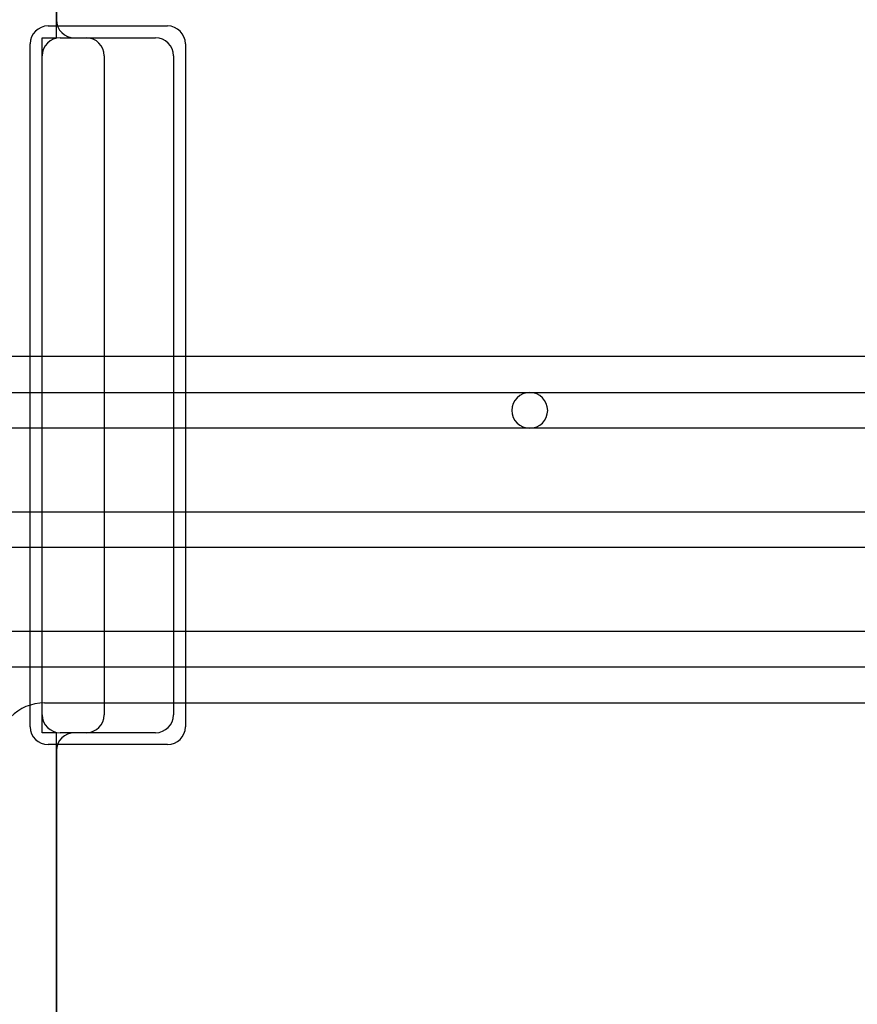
# Model space of a CAD drawing. Extents: x 0 to 20.5, y -0.5 to 20.
# Tile 7 of 21: x 9.9 to 13.5, y 3.1 to 7.2. Entities that reach past the tile are written whole.
import ezdxf

# ---------------------------------------------------------------- set-up
doc = ezdxf.new("R2010")
doc.units = 0
for name, color, linetype in [('L1', 3, 'CONTINUOUS'), ('L4', 3, 'CONTINUOUS'), ('MetalMask-A', 176, 'CONTINUOUS'), ('PartsArea-A', 111, 'CONTINUOUS'), ('Resist-A', 2, 'CONTINUOUS')]:
    doc.layers.add(name, color=color, linetype=linetype)

msp = doc.modelspace()

# ---------------------------------------------------------------- linework, layer by layer
at = {"layer": 'L1'}
for p, q in [((10.09996, 8.365), (10.09996, 7.235)), ((10.115, 7.16), (10.515, 7.16)), ((10.175, 7.15996), (10.22503, 7.15996)), ((10.04, 4.325), (10.04, 7.085)), ((10.3, 7.08499), (10.3, 4.32501)), ((10.59, 7.085), (10.59, 4.325)), ((10.515, 4.25), (10.115, 4.25)), ((10.22503, 4.25004), (10.175, 4.25004)), ((10.09996, 4.175), (10.09996, 2.175))]:
    msp.add_line(p, q, dxfattribs=at)
for centre, radius, start, end in [((10.175, 7.235), 0.07504, 180, -90), ((10.115, 7.085), 0.075, 90, 180), ((10.22503, 7.08499), 0.07497, 0, 90), ((10.515, 7.085), 0.075, 0, 90), ((10.115, 4.325), 0.075, 180, -90), ((10.22503, 4.32501), 0.07497, -90, 0), ((10.515, 4.325), 0.075, -90, 0), ((10.175, 4.175), 0.07504, 90, 180)]:
    msp.add_arc(centre, radius, start, end, dxfattribs=at)
at = {"layer": 'L4'}
for p, q in [((14.38579, 5.82504), (9.85068, 5.82504)), ((9.79766, 5.675), (12.08289, 5.675)), ((12.08289, 5.675), (14.38579, 5.675)), ((12.08289, 5.525), (9.79766, 5.525)), ((14.38579, 5.525), (12.08289, 5.525)), ((9.56212, 5.175), (16.08579, 5.175)), ((16.08579, 5.025), (9.56212, 5.025)), ((9.79766, 4.675), (18.2, 4.675)), ((18.2, 4.525), (9.79766, 4.525)), ((10.05003, 4.37496), (18.2, 4.37496))]:
    msp.add_line(p, q, dxfattribs=at)
for centre, radius, start, end in [((12.08289, 5.6), 0.075, 90, -90), ((12.08289, 5.6), 0.075, -90, 90), ((10.05003, 4.17496), 0.2, 90, 180)]:
    msp.add_arc(centre, radius, start, end, dxfattribs=at)
at = {"layer": 'MetalMask-A'}
for p, q in [((10.115, 7.16), (10.515, 7.16)), ((10.04, 4.325), (10.04, 7.085)), ((10.59, 7.085), (10.59, 4.325)), ((10.515, 4.25), (10.115, 4.25))]:
    msp.add_line(p, q, dxfattribs=at)
for centre, start, end in [((10.115, 7.085), 90, 180), ((10.515, 7.085), 0, 90), ((10.115, 4.325), 180, -90), ((10.515, 4.325), -90, 0)]:
    msp.add_arc(centre, 0.075, start, end, dxfattribs=at)
at = {"layer": 'PartsArea-A'}
for p, q in [((10.1, 7.16), (10.1, 8.44)), ((10.04, 4.25), (10.04, 7.16)), ((10.04, 7.16), (10.1, 7.16)), ((10.1, 4.25), (10.04, 4.25)), ((10.1, 2.1), (10.1, 4.25))]:
    msp.add_line(p, q, dxfattribs=at)
at = {"layer": 'Resist-A'}
for p, q in [((10.065, 7.21), (10.565, 7.21)), ((9.99, 4.275), (9.99, 7.135)), ((10.64, 7.135), (10.64, 4.275)), ((10.565, 4.2), (10.065, 4.2))]:
    msp.add_line(p, q, dxfattribs=at)
for centre, start, end in [((10.065, 7.135), 90, 180), ((10.565, 7.135), 0, 90), ((10.065, 4.275), 180, -90), ((10.565, 4.275), -90, 0)]:
    msp.add_arc(centre, 0.075, start, end, dxfattribs=at)

doc.saveas('drawing.dxf')
